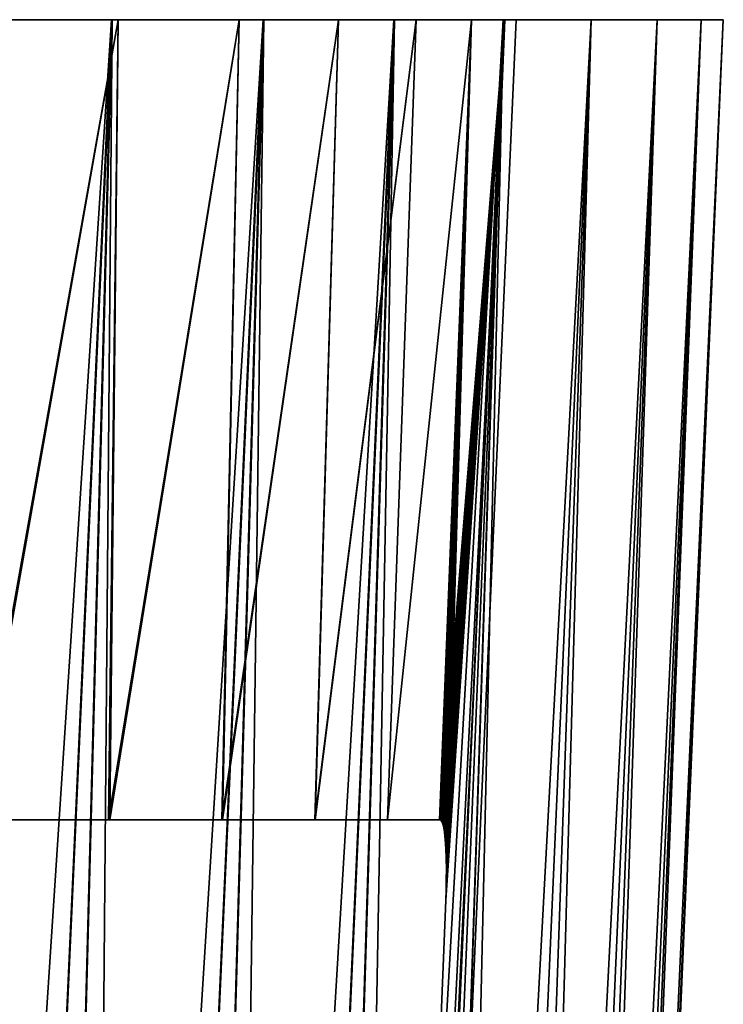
# Model space of a CAD drawing. Header units: millimetres. Extents: x -68 to 68, y 0 to 255.
# Tile 97 of 217: x 62.45 to 67.48, y 22.97 to 30. Entities that reach past the tile are written whole.
import ezdxf

# ---------------------------------------------------------------- set-up
doc = ezdxf.new("R2010")
doc.units = ezdxf.units.MM
doc.header["$LTSCALE"] = 41.718519
for name, color, linetype in [('10', 7, 'CONTINUOUS'), ('15', 7, 'CONTINUOUS'), ('2', 7, 'CONTINUOUS'), ('6', 7, 'CONTINUOUS')]:
    doc.layers.add(name, color=color, linetype=linetype)

msp = doc.modelspace()

# ---------------------------------------------------------------- linework, layer by layer
at = {"layer": '10', "color": 7, "linetype": 'Continuous', "true_color": 0xf5f5f5}
for points in [[(62.1419, 30, 22.2348), (63.1581, 30, 19.1588), (62.1354, 24.2869, 21.502), (62.1419, 30, 22.2348)], [(62.1354, 24.2869, 21.502), (63.1581, 30, 19.1588), (63.0879, 24.2869, 18.5217), (62.1354, 24.2869, 21.502)], [(63.1581, 30, -19.1588), (62.1419, 30, -22.2348), (62.149, 24.2869, -21.4624), (63.1581, 30, -19.1588)], [(63.0973, 24.2869, -18.4896), (63.1581, 30, -19.1588), (62.149, 24.2869, -21.4624), (63.0973, 24.2869, -18.4896)], [(63.1581, 30, 19.1588), (64.0221, 30, 16.0367), (63.0879, 24.2869, 18.5217), (63.1581, 30, 19.1588)], [(63.0879, 24.2869, 18.5217), (64.0221, 30, 16.0367), (63.8976, 24.2869, 15.4995), (63.0879, 24.2869, 18.5217)], [(64.0221, 30, -16.0367), (63.1581, 30, -19.1588), (63.0973, 24.2869, -18.4896), (64.0221, 30, -16.0367)], [(63.9035, 24.2869, -15.4752), (64.0221, 30, -16.0367), (63.0973, 24.2869, -18.4896), (63.9035, 24.2869, -15.4752)], [(64.0221, 30, 16.0367), (64.7318, 30, 12.8759), (63.8976, 24.2869, 15.4995), (64.0221, 30, 16.0367)], [(63.8976, 24.2869, 15.4995), (64.7318, 30, 12.8759), (64.5626, 24.2869, 12.4423), (63.8976, 24.2869, 15.4995)], [(64.7318, 30, -12.8759), (64.0221, 30, -16.0367), (63.9035, 24.2869, -15.4752), (64.7318, 30, -12.8759)], [(64.5657, 24.2869, -12.4258), (64.7318, 30, -12.8759), (63.9035, 24.2869, -15.4752), (64.5657, 24.2869, -12.4258)], [(64.7318, 30, 12.8759), (65.2856, 30, 9.6843), (64.5626, 24.2869, 12.4423), (64.7318, 30, 12.8759)], [(64.5626, 24.2869, 12.4423), (65.2856, 30, 9.6843), (65.0814, 24.2869, 9.3568), (64.5626, 24.2869, 12.4423)], [(65.2856, 30, -9.6843), (64.7318, 30, -12.8759), (64.5657, 24.2869, -12.4258), (65.2856, 30, -9.6843)], [(65.0826, 24.2869, -9.3485), (65.2856, 30, -9.6843), (64.5657, 24.2869, -12.4258), (65.0826, 24.2869, -9.3485)], [(65.0648, 12.9578, 4.9911), (65.9205, 30, 3.2385), (64.6727, 3.287, 4.5658), (65.0648, 12.9578, 4.9911)], [(64.6727, 3.287, 4.5658), (65.9205, 30, 3.2385), (64.6729, 3.2869, 4.5629), (64.6727, 3.287, 4.5658)], [(64.6729, 3.2869, 4.5629), (65.9205, 30, 3.2385), (64.6731, 3.2869, 4.5601), (64.6729, 3.2869, 4.5629)], [(64.6731, 3.2869, 4.5601), (65.9205, 30, 3.2385), (64.8158, 3.2869, 1.5211), (64.6731, 3.2869, 4.5601)], [(64.8158, 3.2869, -1.5211), (65.9205, 30, -3.2385), (64.6731, 3.2869, -4.5601), (64.8158, 3.2869, -1.5211)], [(64.6731, 3.2869, -4.5601), (65.9205, 30, -3.2385), (65.0648, 12.958, -4.9911), (64.6731, 3.2869, -4.5601)], [(65.9205, 30, 3.2385), (66, 30), (64.8158, 3.2869, 1.5211), (65.9205, 30, 3.2385)], [(66, 30), (65.9205, 30, -3.2385), (64.8158, 3.2869, -1.5211), (66, 30)], [(64.8158, 3.2869, 1.5211), (66, 30), (64.8158, 3.2869, -1.5211), (64.8158, 3.2869, 1.5211)], [(65.498, 23.7131, 5.464), (65.9205, 30, 3.2385), (65.0648, 12.9578, 4.9911), (65.498, 23.7131, 5.464)], [(65.498, 23.7131, -5.464), (65.0648, 12.958, -4.9911), (65.9205, 30, -3.2385), (65.498, 23.7131, -5.464)], [(65.2856, 30, 9.6843), (65.6822, 30, 6.4691), (65.0814, 24.2869, 9.3568), (65.2856, 30, 9.6843)], [(65.0814, 24.2869, 9.3568), (65.6822, 30, 6.4691), (65.4528, 24.2869, 6.2502), (65.0814, 24.2869, 9.3568)], [(65.6822, 30, -6.4691), (65.2856, 30, -9.6843), (65.0826, 24.2869, -9.3485), (65.6822, 30, -6.4691)], [(65.4528, 24.2869, -6.2502), (65.6822, 30, -6.4691), (65.0826, 24.2869, -9.3485), (65.4528, 24.2869, -6.2502)], [(65.6822, 30, 6.4691), (65.9205, 30, 3.2385), (65.4528, 24.2869, 6.2502), (65.6822, 30, 6.4691)], [(65.4528, 24.2869, 6.2502), (65.9205, 30, 3.2385), (65.4627, 24.2841, 6.1449), (65.4528, 24.2869, 6.2502)], [(65.4628, 24.284, -6.1438), (65.6822, 30, -6.4691), (65.4528, 24.2869, -6.2502), (65.4628, 24.284, -6.1438)], [(65.4627, 24.2841, 6.1449), (65.9205, 30, 3.2385), (65.4733, 24.2693, 6.0239), (65.4627, 24.2841, 6.1449)], [(65.4734, 24.2689, -6.0222), (65.6822, 30, -6.4691), (65.4628, 24.284, -6.1438), (65.4734, 24.2689, -6.0222)], [(65.4733, 24.2693, 6.0239), (65.9205, 30, 3.2385), (65.482, 24.2405, 5.914), (65.4733, 24.2693, 6.0239)], [(65.4821, 24.24, -5.9127), (65.6822, 30, -6.4691), (65.4734, 24.2689, -6.0222), (65.4821, 24.24, -5.9127)], [(65.482, 24.2405, 5.914), (65.9205, 30, 3.2385), (65.4891, 24.1988, 5.8149), (65.482, 24.2405, 5.914)], [(65.4891, 24.1983, -5.8138), (65.6822, 30, -6.4691), (65.4821, 24.24, -5.9127), (65.4891, 24.1983, -5.8138)], [(65.4891, 24.1988, 5.8149), (65.9205, 30, 3.2385), (65.4946, 24.1452, 5.7256), (65.4891, 24.1988, 5.8149)], [(65.4946, 24.1446, -5.7248), (65.6822, 30, -6.4691), (65.4891, 24.1983, -5.8138), (65.4946, 24.1446, -5.7248)], [(65.4946, 24.1452, 5.7256), (65.9205, 30, 3.2385), (65.4986, 24.0814, 5.6474), (65.4946, 24.1452, 5.7256)], [(65.4986, 24.0808, -5.6468), (65.6822, 30, -6.4691), (65.4946, 24.1446, -5.7248), (65.4986, 24.0808, -5.6468)], [(65.5004, 23.7841, 5.473), (65.9205, 30, 3.2385), (65.498, 23.7131, 5.464), (65.5004, 23.7841, 5.473)], [(65.498, 23.7131, -5.464), (65.9205, 30, -3.2385), (65.5003, 23.784, -5.473), (65.498, 23.7131, -5.464)], [(65.4986, 24.0814, 5.6474), (65.9205, 30, 3.2385), (65.5011, 24.0099, 5.5819), (65.4986, 24.0814, 5.6474)], [(65.5011, 24.0094, -5.5815), (65.6822, 30, -6.4691), (65.4986, 24.0808, -5.6468), (65.5011, 24.0094, -5.5815)], [(65.9205, 30, -3.2385), (65.6822, 30, -6.4691), (65.5003, 23.784, -5.473), (65.9205, 30, -3.2385)], [(65.5003, 23.784, -5.473), (65.6822, 30, -6.4691), (65.5018, 23.8578, -5.4947), (65.5003, 23.784, -5.473)], [(65.5018, 23.8581, 5.4948), (65.9205, 30, 3.2385), (65.5004, 23.7841, 5.473), (65.5018, 23.8581, 5.4948)], [(65.5011, 24.0099, 5.5819), (65.9205, 30, 3.2385), (65.5021, 23.9342, 5.5309), (65.5011, 24.0099, 5.5819)], [(65.5021, 23.9338, -5.5307), (65.6822, 30, -6.4691), (65.5011, 24.0094, -5.5815), (65.5021, 23.9338, -5.5307)], [(65.5021, 23.9342, 5.5309), (65.9205, 30, 3.2385), (65.5018, 23.8581, 5.4948), (65.5021, 23.9342, 5.5309)], [(65.5018, 23.8578, -5.4947), (65.6822, 30, -6.4691), (65.5021, 23.9338, -5.5307), (65.5018, 23.8578, -5.4947)]]:
    msp.add_3dface(points, dxfattribs=at)
at = {"layer": '15', "color": 252, "linetype": 'Continuous', "true_color": 0x96918c}
for points in [[(63.2945, 30, -15.8545), (62.4404, 30, -18.941), (39.6792, 30, -17.8582), (63.2945, 30, -15.8545)], [(40.6851, 30, -15.4298), (63.2945, 30, -15.8545), (39.6792, 30, -17.8582), (40.6851, 30, -15.4298)], [(62.4404, 30, 18.941), (63.2945, 30, 15.8545), (39.6792, 30, 17.8582), (62.4404, 30, 18.941)], [(39.6792, 30, 17.8582), (63.2945, 30, 15.8545), (40.6851, 30, 15.4298), (39.6792, 30, 17.8582)], [(41.5425, 30, -12.9452), (63.2945, 30, -15.8545), (40.6851, 30, -15.4298), (41.5425, 30, -12.9452)], [(63.2945, 30, 15.8545), (63.9962, 30, 12.7296), (40.6851, 30, 15.4298), (63.2945, 30, 15.8545)], [(40.6851, 30, 15.4298), (63.9962, 30, 12.7296), (41.5425, 30, 12.9452), (40.6851, 30, 15.4298)], [(63.9962, 30, -12.7296), (63.2945, 30, -15.8545), (41.5425, 30, -12.9452), (63.9962, 30, -12.7296)], [(42.2483, 30, -10.4133), (63.9962, 30, -12.7296), (41.5425, 30, -12.9452), (42.2483, 30, -10.4133)], [(41.5425, 30, 12.9452), (63.9962, 30, 12.7296), (42.2483, 30, 10.4133), (41.5425, 30, 12.9452)], [(64.5438, 30, -9.5742), (63.9962, 30, -12.7296), (42.2483, 30, -10.4133), (64.5438, 30, -9.5742)], [(42.8, 30, -7.8433), (64.5438, 30, -9.5742), (42.2483, 30, -10.4133), (42.8, 30, -7.8433)], [(63.9962, 30, 12.7296), (64.5438, 30, 9.5742), (42.2483, 30, 10.4133), (63.9962, 30, 12.7296)], [(42.2483, 30, 10.4133), (64.5438, 30, 9.5742), (42.8, 30, 7.8433), (42.2483, 30, 10.4133)], [(64.9358, 30, -6.3956), (64.5438, 30, -9.5742), (42.8, 30, -7.8433), (64.9358, 30, -6.3956)], [(43.1954, 30, -5.2449), (64.9358, 30, -6.3956), (42.8, 30, -7.8433), (43.1954, 30, -5.2449)], [(64.5438, 30, 9.5742), (64.9358, 30, 6.3956), (42.8, 30, 7.8433), (64.5438, 30, 9.5742)], [(42.8, 30, 7.8433), (64.9358, 30, 6.3956), (43.1954, 30, 5.2449), (42.8, 30, 7.8433)], [(64.9358, 30, -6.3956), (43.1954, 30, -5.2449), (58.2633, 30, -4.3658), (64.9358, 30, -6.3956)], [(43.1954, 30, 5.2449), (64.9358, 30, 6.3956), (58.7367, 30, 4.3658), (43.1954, 30, 5.2449)], [(58.7367, 30, -4.3658), (64.9358, 30, -6.3956), (58.2633, 30, -4.3658), (58.7367, 30, -4.3658)], [(59.2074, 30, -4.3146), (64.9358, 30, -6.3956), (58.7367, 30, -4.3658), (59.2074, 30, -4.3146)], [(58.7367, 30, 4.3658), (64.9358, 30, 6.3956), (59.2074, 30, 4.3146), (58.7367, 30, 4.3658)], [(59.6697, 30, -4.2129), (64.9358, 30, -6.3956), (59.2074, 30, -4.3146), (59.6697, 30, -4.2129)], [(64.9358, 30, 6.3956), (65.1714, 30, 3.2017), (59.2074, 30, 4.3146), (64.9358, 30, 6.3956)], [(59.2074, 30, 4.3146), (65.1714, 30, 3.2017), (59.6697, 30, 4.2129), (59.2074, 30, 4.3146)], [(60.1183, 30, -4.0617), (64.9358, 30, -6.3956), (59.6697, 30, -4.2129), (60.1183, 30, -4.0617)], [(59.6697, 30, 4.2129), (65.1714, 30, 3.2017), (60.1183, 30, 4.0617), (59.6697, 30, 4.2129)], [(60.548, 30, -3.8629), (64.9358, 30, -6.3956), (60.1183, 30, -4.0617), (60.548, 30, -3.8629)], [(60.1183, 30, 4.0617), (65.1714, 30, 3.2017), (60.548, 30, 3.8629), (60.1183, 30, 4.0617)], [(60.9537, 30, -3.6188), (64.9358, 30, -6.3956), (60.548, 30, -3.8629), (60.9537, 30, -3.6188)], [(60.548, 30, 3.8629), (65.1714, 30, 3.2017), (60.9537, 30, 3.6188), (60.548, 30, 3.8629)], [(61.3305, 30, -3.3323), (64.9358, 30, -6.3956), (60.9537, 30, -3.6188), (61.3305, 30, -3.3323)], [(60.9537, 30, 3.6188), (65.1714, 30, 3.2017), (61.3305, 30, 3.3323), (60.9537, 30, 3.6188)], [(65.1714, 30, -3.2017), (64.9358, 30, -6.3956), (61.3305, 30, -3.3323), (65.1714, 30, -3.2017)], [(61.6742, 30, -3.0067), (65.1714, 30, -3.2017), (61.3305, 30, -3.3323), (61.6742, 30, -3.0067)], [(61.3305, 30, 3.3323), (65.1714, 30, 3.2017), (61.6742, 30, 3.0067), (61.3305, 30, 3.3323)], [(61.9807, 30, -2.6459), (65.1714, 30, -3.2017), (61.6742, 30, -3.0067), (61.9807, 30, -2.6459)], [(65.1714, 30, 3.2017), (65.25, 30), (61.6742, 30, 3.0067), (65.1714, 30, 3.2017)], [(61.6742, 30, 3.0067), (65.25, 30), (61.9807, 30, 2.6459), (61.6742, 30, 3.0067)], [(62.2464, 30, -2.2541), (65.1714, 30, -3.2017), (61.9807, 30, -2.6459), (62.2464, 30, -2.2541)], [(61.9807, 30, 2.6459), (65.25, 30), (62.2464, 30, 2.2541), (61.9807, 30, 2.6459)], [(62.4681, 30, -1.8358), (65.1714, 30, -3.2017), (62.2464, 30, -2.2541), (62.4681, 30, -1.8358)], [(62.2464, 30, 2.2541), (65.25, 30), (62.4681, 30, 1.8358), (62.2464, 30, 2.2541)], [(62.6434, 30, -1.396), (65.1714, 30, -3.2017), (62.4681, 30, -1.8358), (62.6434, 30, -1.396)], [(62.4681, 30, 1.8358), (65.25, 30), (62.6434, 30, 1.396), (62.4681, 30, 1.8358)], [(62.77, 30, -0.9399), (65.1714, 30, -3.2017), (62.6434, 30, -1.396), (62.77, 30, -0.9399)], [(62.6434, 30, 1.396), (65.25, 30), (62.77, 30, 0.9399), (62.6434, 30, 1.396)], [(62.8466, 30, -0.4727), (65.1714, 30, -3.2017), (62.77, 30, -0.9399), (62.8466, 30, -0.4727)], [(62.77, 30, 0.9399), (65.25, 30), (62.8466, 30, 0.4727), (62.77, 30, 0.9399)], [(62.8722, 30), (65.1714, 30, -3.2017), (62.8466, 30, -0.4727), (62.8722, 30)], [(62.8466, 30, 0.4727), (65.25, 30), (62.8722, 30), (62.8466, 30, 0.4727)], [(65.25, 30), (65.1714, 30, -3.2017), (62.8722, 30), (65.25, 30)]]:
    msp.add_3dface(points, dxfattribs=at)
at = {"layer": '2', "color": 7, "linetype": 'Continuous', "true_color": 0xf5f5f5}
for points in [[(62.1419, 30, 22.2348), (60.976, 30, 25.2571), (63.1154, 30, 23.931), (62.1419, 30, 22.2348)], [(63.1154, 30, 23.931), (60.976, 30, 25.2571), (61.8854, 30, 26.9526), (63.1154, 30, 23.931)], [(60.976, 30, -25.2571), (62.1419, 30, -22.2348), (63.1107, 30, -23.9436), (60.976, 30, -25.2571)], [(61.8801, 30, -26.9648), (60.976, 30, -25.2571), (63.1107, 30, -23.9436), (61.8801, 30, -26.9648)], [(63.1581, 30, 19.1588), (62.1419, 30, 22.2348), (64.198, 30, 20.8535), (63.1581, 30, 19.1588)], [(64.198, 30, 20.8535), (62.1419, 30, 22.2348), (63.1154, 30, 23.931), (64.198, 30, 20.8535)], [(62.1419, 30, -22.2348), (63.1581, 30, -19.1588), (64.1938, 30, -20.8663), (62.1419, 30, -22.2348)], [(63.1107, 30, -23.9436), (62.1419, 30, -22.2348), (64.1938, 30, -20.8663), (63.1107, 30, -23.9436)], [(64.0221, 30, 16.0367), (63.1581, 30, 19.1588), (65.1306, 30, 17.7273), (64.0221, 30, 16.0367)], [(65.1306, 30, 17.7273), (63.1581, 30, 19.1588), (64.198, 30, 20.8535), (65.1306, 30, 17.7273)], [(63.1581, 30, -19.1588), (64.0221, 30, -16.0367), (65.1271, 30, -17.7403), (63.1581, 30, -19.1588)], [(64.1938, 30, -20.8663), (63.1581, 30, -19.1588), (65.1271, 30, -17.7403), (64.1938, 30, -20.8663)], [(64.7318, 30, 12.8759), (64.0221, 30, 16.0367), (65.911, 30, 14.5599), (64.7318, 30, 12.8759)], [(65.911, 30, 14.5599), (64.0221, 30, 16.0367), (65.1306, 30, 17.7273), (65.911, 30, 14.5599)], [(64.0221, 30, -16.0367), (64.7318, 30, -12.8759), (65.9081, 30, -14.5728), (64.0221, 30, -16.0367)], [(65.1271, 30, -17.7403), (64.0221, 30, -16.0367), (65.9081, 30, -14.5728), (65.1271, 30, -17.7403)], [(65.2856, 30, 9.6843), (64.7318, 30, 12.8759), (66.5375, 30, 11.3582), (65.2856, 30, 9.6843)], [(66.5375, 30, 11.3582), (64.7318, 30, 12.8759), (65.911, 30, 14.5599), (66.5375, 30, 11.3582)], [(64.7318, 30, -12.8759), (65.2856, 30, -9.6843), (66.5353, 30, -11.3714), (64.7318, 30, -12.8759)], [(65.9081, 30, -14.5728), (64.7318, 30, -12.8759), (66.5353, 30, -11.3714), (65.9081, 30, -14.5728)], [(65.6822, 30, 6.4691), (65.2856, 30, 9.6843), (67.0086, 30, 8.1301), (65.6822, 30, 6.4691)], [(67.0086, 30, 8.1301), (65.2856, 30, 9.6843), (66.5375, 30, 11.3582), (67.0086, 30, 8.1301)], [(65.2856, 30, -9.6843), (65.6822, 30, -6.4691), (67.007, 30, -8.1434), (65.2856, 30, -9.6843)], [(66.5353, 30, -11.3714), (65.2856, 30, -9.6843), (67.007, 30, -8.1434), (66.5353, 30, -11.3714)], [(65.9205, 30, 3.2385), (65.6822, 30, 6.4691), (67.3232, 30, 4.8829), (65.9205, 30, 3.2385)], [(67.3232, 30, 4.8829), (65.6822, 30, 6.4691), (67.0086, 30, 8.1301), (67.3232, 30, 4.8829)], [(65.6822, 30, -6.4691), (65.9205, 30, -3.2385), (67.3222, 30, -4.8963), (65.6822, 30, -6.4691)], [(67.007, 30, -8.1434), (65.6822, 30, -6.4691), (67.3222, 30, -4.8963), (67.007, 30, -8.1434)], [(66, 30), (65.9205, 30, 3.2385), (67.4804, 30, 1.6245), (66, 30)], [(67.4804, 30, 1.6245), (65.9205, 30, 3.2385), (67.3232, 30, 4.8829), (67.4804, 30, 1.6245)], [(65.9205, 30, -3.2385), (66, 30), (67.4801, 30, -1.6378), (65.9205, 30, -3.2385)], [(67.3222, 30, -4.8963), (65.9205, 30, -3.2385), (67.4801, 30, -1.6378), (67.3222, 30, -4.8963)], [(67.4801, 30, -1.6378), (66, 30), (67.4804, 30, 1.6245), (67.4801, 30, -1.6378)]]:
    msp.add_3dface(points, dxfattribs=at)
at = {"layer": '6', "color": 7, "linetype": 'Continuous', "true_color": 0xf5f5f5}
for points in [[(61.8801, 30, -26.9648), (63.1107, 30, -23.9436), (61.1633, 0.2869, -25.3347), (61.8801, 30, -26.9648)], [(61.1633, 0.2869, -25.3347), (63.1107, 30, -23.9436), (61.7666, 0.2869, -23.826), (61.1633, 0.2869, -25.3347)], [(61.7666, 0.2869, -23.826), (63.1107, 30, -23.9436), (62.3328, 0.2869, -22.303), (61.7666, 0.2869, -23.826)], [(63.1154, 30, 23.931), (61.8854, 30, 26.9526), (61.7666, 0.2869, 23.826), (63.1154, 30, 23.931)], [(62.3328, 0.2869, 22.303), (63.1154, 30, 23.931), (61.7666, 0.2869, 23.826), (62.3328, 0.2869, 22.303)], [(63.1107, 30, -23.9436), (64.1938, 30, -20.8663), (62.3328, 0.2869, -22.303), (63.1107, 30, -23.9436)], [(62.3328, 0.2869, -22.303), (64.1938, 30, -20.8663), (62.8613, 0.2869, -20.7666), (62.3328, 0.2869, -22.303)], [(62.8613, 0.2869, 20.7666), (63.1154, 30, 23.931), (62.3328, 0.2869, 22.303), (62.8613, 0.2869, 20.7666)], [(62.8613, 0.2869, -20.7666), (64.1938, 30, -20.8663), (63.352, 0.2869, -19.2176), (62.8613, 0.2869, -20.7666)], [(64.198, 30, 20.8535), (63.1154, 30, 23.931), (62.8613, 0.2869, 20.7666), (64.198, 30, 20.8535)], [(63.352, 0.2869, 19.2176), (64.198, 30, 20.8535), (62.8613, 0.2869, 20.7666), (63.352, 0.2869, 19.2176)], [(64.1938, 30, -20.8663), (65.1271, 30, -17.7403), (63.352, 0.2869, -19.2176), (64.1938, 30, -20.8663)], [(63.352, 0.2869, -19.2176), (65.1271, 30, -17.7403), (63.8046, 0.2869, -17.6571), (63.352, 0.2869, -19.2176)], [(63.8046, 0.2869, 17.6571), (64.198, 30, 20.8535), (63.352, 0.2869, 19.2176), (63.8046, 0.2869, 17.6571)], [(63.8046, 0.2869, -17.6571), (65.1271, 30, -17.7403), (64.2187, 0.2869, -16.0859), (63.8046, 0.2869, -17.6571)], [(65.1306, 30, 17.7273), (64.198, 30, 20.8535), (63.8046, 0.2869, 17.6571), (65.1306, 30, 17.7273)], [(64.2187, 0.2869, 16.0859), (65.1306, 30, 17.7273), (63.8046, 0.2869, 17.6571), (64.2187, 0.2869, 16.0859)], [(65.1271, 30, -17.7403), (65.9081, 30, -14.5728), (64.2187, 0.2869, -16.0859), (65.1271, 30, -17.7403)], [(64.2187, 0.2869, -16.0859), (65.9081, 30, -14.5728), (64.5941, 0.2869, -14.5051), (64.2187, 0.2869, -16.0859)], [(64.5941, 0.2869, 14.5051), (65.1306, 30, 17.7273), (64.2187, 0.2869, 16.0859), (64.5941, 0.2869, 14.5051)], [(64.5941, 0.2869, -14.5051), (65.9081, 30, -14.5728), (64.9306, 0.2869, -12.9155), (64.5941, 0.2869, -14.5051)], [(65.911, 30, 14.5599), (65.1306, 30, 17.7273), (64.5941, 0.2869, 14.5051), (65.911, 30, 14.5599)], [(64.9306, 0.2869, 12.9155), (65.911, 30, 14.5599), (64.5941, 0.2869, 14.5051), (64.9306, 0.2869, 12.9155)], [(65.9081, 30, -14.5728), (66.5353, 30, -11.3714), (64.9306, 0.2869, -12.9155), (65.9081, 30, -14.5728)], [(64.9306, 0.2869, -12.9155), (66.5353, 30, -11.3714), (65.228, 0.2869, -11.3181), (64.9306, 0.2869, -12.9155)], [(65.228, 0.2869, 11.3181), (65.911, 30, 14.5599), (64.9306, 0.2869, 12.9155), (65.228, 0.2869, 11.3181)], [(65.228, 0.2869, -11.3181), (66.5353, 30, -11.3714), (65.4862, 0.2869, -9.714), (65.228, 0.2869, -11.3181)], [(66.5375, 30, 11.3582), (65.911, 30, 14.5599), (65.228, 0.2869, 11.3181), (66.5375, 30, 11.3582)], [(65.4862, 0.2869, 9.714), (66.5375, 30, 11.3582), (65.228, 0.2869, 11.3181), (65.4862, 0.2869, 9.714)], [(66.5353, 30, -11.3714), (67.007, 30, -8.1434), (65.4862, 0.2869, -9.714), (66.5353, 30, -11.3714)], [(65.4862, 0.2869, -9.714), (67.007, 30, -8.1434), (65.7048, 0.2869, -8.1039), (65.4862, 0.2869, -9.714)], [(65.7048, 0.2869, 8.1039), (66.5375, 30, 11.3582), (65.4862, 0.2869, 9.714), (65.7048, 0.2869, 8.1039)], [(65.7048, 0.2869, -8.1039), (67.007, 30, -8.1434), (65.8839, 0.2869, -6.489), (65.7048, 0.2869, -8.1039)], [(67.0086, 30, 8.1301), (66.5375, 30, 11.3582), (65.7048, 0.2869, 8.1039), (67.0086, 30, 8.1301)], [(65.8839, 0.2869, 6.489), (67.0086, 30, 8.1301), (65.7048, 0.2869, 8.1039), (65.8839, 0.2869, 6.489)], [(67.007, 30, -8.1434), (67.3222, 30, -4.8963), (65.8839, 0.2869, -6.489), (67.007, 30, -8.1434)], [(65.8839, 0.2869, -6.489), (67.3222, 30, -4.8963), (66.0233, 0.2869, -4.8702), (65.8839, 0.2869, -6.489)], [(66.0233, 0.2869, 4.8702), (67.0086, 30, 8.1301), (65.8839, 0.2869, 6.489), (66.0233, 0.2869, 4.8702)], [(66.0233, 0.2869, -4.8702), (67.3222, 30, -4.8963), (66.123, 0.2869, -3.2484), (66.0233, 0.2869, -4.8702)], [(67.3232, 30, 4.8829), (67.0086, 30, 8.1301), (66.0233, 0.2869, 4.8702), (67.3232, 30, 4.8829)], [(66.123, 0.2869, 3.2484), (67.3232, 30, 4.8829), (66.0233, 0.2869, 4.8702), (66.123, 0.2869, 3.2484)], [(67.3222, 30, -4.8963), (67.4801, 30, -1.6378), (66.123, 0.2869, -3.2484), (67.3222, 30, -4.8963)], [(66.123, 0.2869, -3.2484), (67.4801, 30, -1.6378), (66.1828, 0.2869, -1.6247), (66.123, 0.2869, -3.2484)], [(66.1828, 0.2869, 1.6247), (67.3232, 30, 4.8829), (66.123, 0.2869, 3.2484), (66.1828, 0.2869, 1.6247)], [(66.1828, 0.2869, -1.6247), (67.4801, 30, -1.6378), (66.2027, 0.2869), (66.1828, 0.2869, -1.6247)], [(67.4804, 30, 1.6245), (67.3232, 30, 4.8829), (66.1828, 0.2869, 1.6247), (67.4804, 30, 1.6245)], [(66.2027, 0.2869), (67.4804, 30, 1.6245), (66.1828, 0.2869, 1.6247), (66.2027, 0.2869)], [(67.4801, 30, -1.6378), (67.4804, 30, 1.6245), (66.2027, 0.2869), (67.4801, 30, -1.6378)]]:
    msp.add_3dface(points, dxfattribs=at)

doc.saveas('drawing.dxf')
